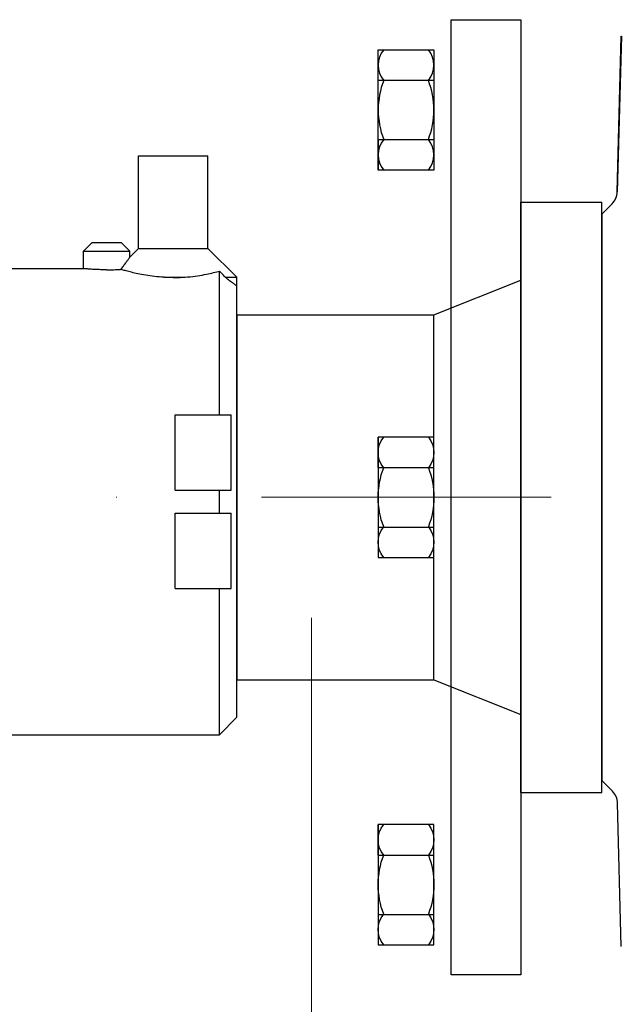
# Model space of a CAD drawing. Header units: centimetres. Extents: x 6548225 to 6568523, y 5576177 to 5581907.
# Tile 23 of 28: x 6566991 to 6567095, y 5580189 to 5580359. Entities that reach past the tile are written whole.
import ezdxf

# ---------------------------------------------------------------- set-up
doc = ezdxf.new("R2010")
doc.units = ezdxf.units.CM
doc.linetypes.add('DASHDOT', pattern=[1, 0.5, -0.25, 0, -0.25])
doc.linetypes.add('phl_thick', pattern=[0])
for name, color, linetype, lineweight in [('_opisy', 7, 'Continuous', 13), ('GRUNT', 7, 'Continuous', 13), ('HAWLE', 7, 'Continuous', 25), ('HAWLE OSIE SYMETRII', 5, 'DASHDOT', 9)]:
    doc.layers.add(name, color=color, linetype=linetype, lineweight=lineweight)
doc.layers.add('projection', color=7, linetype='Continuous')

# ---------------------------------------------------------------- blocks, each defined once
blk = doc.blocks.new('A$C085A3C0E')
at = {"layer": 'HAWLE'}
for p, q in [((-10.39, 0), (-10.39, 9.6)), ((-10.39, 9.6), (10.39, 9.6)), ((-5.14, 0), (-5.14, 9.6)), ((5.12, 0), (5.12, 9.6)), ((10.39, 9.6), (10.39, 0)), ((10.39, 0), (-10.39, 0)), ((5.12, 0), (10.39, 0))]:
    blk.add_line(p, q, dxfattribs=at)
for centre, radius, start, end in [((-7.75, 5.44), 4.16, 50.6539, 129.3461), ((0, -4.74), 14.34, 69.1032, 110.8968), ((7.75, 5.44), 4.16, 50.6539, 129.3461), ((-7.75, 4.16), 4.16, 230.6539, 309.3461), ((0, 14.34), 14.34, 249.1032, 290.8968), ((7.75, 4.16), 4.16, 230.6539, 309.3461)]:
    blk.add_arc(centre, radius, start, end, dxfattribs=at)

msp = doc.modelspace()

# ---------------------------------------------------------------- linework, layer by layer
for p, q in [((6567094.659, 5580328.974), (6567095.363, 5580355.854)), ((6567095.381, 5580355.836), (6567094.678, 5580328.991)), ((6567091.99, 5580325.129), (6567091.99, 5580227.281)), ((6567028.99, 5580307.705), (6567028.99, 5580244.705)), ((6567095.363, 5580198.605), (6567094.714, 5580223.381))]:
    msp.add_line(p, q)
at = {"ltscale": 0.000646}
msp.add_line((6567095.363, 5580355.854), (6567095.381, 5580355.836), dxfattribs=at)
at = {"ltscale": 0.000642}
msp.add_line((6567094.659, 5580328.974), (6567094.678, 5580328.991), dxfattribs=at)
at = {"ltscale": 0.063183}
msp.add_line((6567091.99, 5580325.129), (6567093.777, 5580326.916), dxfattribs=at)
at = {"ltscale": 0.001451}
for p, q in [((6567093.77, 5580326.908), (6567093.812, 5580326.948)), ((6567093.867, 5580225.406), (6567093.825, 5580225.446))]:
    msp.add_line(p, q, dxfattribs=at)
at = {"ltscale": 0.065132}
msp.add_line((6567091.99, 5580227.281), (6567093.832, 5580225.439), dxfattribs=at)
msp.add_lwpolyline([(6567077.99, 5580358.705), (6567077.99, 5580193.705), (6567065.99, 5580193.705), (6567065.99, 5580358.705)], close=True)
for centre, radius, start, end in [((6567091.625, 5580329.057), 3.036, 314.95074, 358.43404), ((6567091.708, 5580329.045), 2.97, 315.0945, 358.96534), ((6567091.68, 5580223.298), 3.036, 1.56512, 45.04886), ((6567091.68, 5580223.298), 3.035, 1.56434, 44.84806)]:
    msp.add_arc(centre, radius, start, end)
at = {"layer": '_opisy'}
msp.add_line((6567041.856, 5579478.471), (6567041.856, 5580255.389), dxfattribs=at)
at = {"layer": 'HAWLE OSIE SYMETRII', "ltscale": 100}
msp.add_line((6567583.742, 5580276.205), (6566571.042, 5580276.205), dxfattribs=at)
at = {"layer": 'projection', "color": 7, "linetype": 'phl_thick'}
for p, q in [((6567011.99, 5580335.205), (6567023.99, 5580335.205)), ((6567011.99, 5580319.205), (6567011.99, 5580335.205)), ((6567023.99, 5580319.205), (6567023.99, 5580335.205)), ((6567077.99, 5580225.205), (6567077.99, 5580327.205)), ((6567077.99, 5580327.205), (6567091.99, 5580327.205)), ((6567091.99, 5580225.205), (6567091.99, 5580327.205)), ((6567002.49, 5580318.705), (6567003.99, 5580320.205)), ((6567003.99, 5580320.205), (6567008.99, 5580320.205)), ((6567010.49, 5580318.705), (6567008.99, 5580320.205)), ((6567002.49, 5580318.705), (6567010.49, 5580318.705)), ((6567002.49, 5580315.705), (6567002.49, 5580318.705)), ((6567010.49, 5580317.705), (6567011.99, 5580319.205)), ((6567010.49, 5580317.705), (6567010.49, 5580318.705)), ((6567011.99, 5580319.205), (6567023.99, 5580319.205)), ((6567028.99, 5580314.205), (6567023.99, 5580319.205)), ((6567009.688, 5580316.561), (6567009.782, 5580316.688)), ((6567009.782, 5580316.688), (6567009.871, 5580316.809)), ((6567009.871, 5580316.809), (6567009.955, 5580316.925)), ((6567009.955, 5580316.925), (6567010.036, 5580317.038)), ((6567010.036, 5580317.038), (6567010.113, 5580317.147)), ((6567010.113, 5580317.147), (6567010.186, 5580317.252)), ((6567010.186, 5580317.252), (6567010.253, 5580317.35)), ((6567010.253, 5580317.35), (6567010.314, 5580317.439)), ((6567010.314, 5580317.439), (6567010.366, 5580317.517)), ((6567010.366, 5580317.517), (6567010.41, 5580317.583)), ((6567010.41, 5580317.583), (6567010.445, 5580317.636)), ((6567010.445, 5580317.636), (6567010.47, 5580317.674)), ((6567010.47, 5580317.674), (6567010.485, 5580317.697)), ((6567010.485, 5580317.697), (6567010.49, 5580317.705)), ((6566959.49, 5580315.705), (6567002.49, 5580315.705)), ((6567002.498, 5580315.704), (6567002.49, 5580315.705)), ((6567002.523, 5580315.701), (6567002.498, 5580315.704)), ((6567002.564, 5580315.697), (6567002.523, 5580315.701)), ((6567002.623, 5580315.692), (6567002.564, 5580315.697)), ((6567002.699, 5580315.684), (6567002.623, 5580315.692)), ((6567002.792, 5580315.676), (6567002.699, 5580315.684)), ((6567002.902, 5580315.666), (6567002.792, 5580315.676)), ((6567003.027, 5580315.655), (6567002.902, 5580315.666)), ((6567003.166, 5580315.643), (6567003.027, 5580315.655)), ((6567003.318, 5580315.631), (6567003.166, 5580315.643)), ((6567003.481, 5580315.618), (6567003.318, 5580315.631)), ((6567003.653, 5580315.606), (6567003.481, 5580315.618)), ((6567003.837, 5580315.593), (6567003.653, 5580315.606)), ((6567004.035, 5580315.581), (6567003.837, 5580315.593)), ((6567004.245, 5580315.568), (6567004.035, 5580315.581)), ((6567004.468, 5580315.556), (6567004.245, 5580315.568)), ((6567004.7, 5580315.545), (6567004.468, 5580315.556)), ((6567004.942, 5580315.535), (6567004.7, 5580315.545)), ((6567005.19, 5580315.527), (6567004.942, 5580315.535)), ((6567005.443, 5580315.519), (6567005.19, 5580315.527)), ((6567005.699, 5580315.513), (6567005.443, 5580315.519)), ((6567005.957, 5580315.509), (6567005.699, 5580315.513)), ((6567006.213, 5580315.506), (6567005.957, 5580315.509)), ((6567006.466, 5580315.505), (6567006.213, 5580315.506)), ((6567006.466, 5580315.505), (6567006.719, 5580315.506)), ((6567006.719, 5580315.506), (6567006.975, 5580315.508)), ((6567006.975, 5580315.508), (6567007.232, 5580315.512)), ((6567007.232, 5580315.512), (6567007.489, 5580315.518)), ((6567007.489, 5580315.518), (6567007.743, 5580315.525)), ((6567007.743, 5580315.525), (6567007.992, 5580315.534)), ((6567007.992, 5580315.534), (6567008.235, 5580315.543)), ((6567008.235, 5580315.543), (6567008.469, 5580315.554)), ((6567008.469, 5580315.554), (6567008.694, 5580315.566)), ((6567008.694, 5580315.566), (6567008.907, 5580315.578)), ((6567008.907, 5580315.578), (6567009.029, 5580315.725)), ((6567009.03, 5580315.542), (6567008.907, 5580315.578)), ((6567009.029, 5580315.725), (6567009.148, 5580315.871)), ((6567009.169, 5580315.501), (6567009.03, 5580315.542)), ((6567009.148, 5580315.871), (6567009.264, 5580316.015)), ((6567009.324, 5580315.456), (6567009.169, 5580315.501)), ((6567009.264, 5580316.015), (6567009.376, 5580316.157)), ((6567009.494, 5580315.408), (6567009.324, 5580315.456)), ((6567009.376, 5580316.157), (6567009.484, 5580316.295)), ((6567009.484, 5580316.295), (6567009.588, 5580316.43)), ((6567009.678, 5580315.357), (6567009.494, 5580315.408)), ((6567009.588, 5580316.43), (6567009.688, 5580316.561)), ((6567009.876, 5580315.302), (6567009.678, 5580315.357)), ((6567010.087, 5580315.246), (6567009.876, 5580315.302)), ((6567010.311, 5580315.187), (6567010.087, 5580315.246)), ((6567010.546, 5580315.128), (6567010.311, 5580315.187)), ((6567010.791, 5580315.067), (6567010.546, 5580315.128)), ((6567011.045, 5580315.006), (6567010.791, 5580315.067)), ((6567011.313, 5580314.943), (6567011.045, 5580315.006)), ((6567011.597, 5580314.88), (6567011.313, 5580314.943)), ((6567011.896, 5580314.815), (6567011.597, 5580314.88)), ((6567024.05, 5580314.808), (6567024.374, 5580314.878)), ((6567024.374, 5580314.878), (6567024.681, 5580314.946)), ((6567024.681, 5580314.946), (6567024.969, 5580315.014)), ((6567024.969, 5580315.014), (6567025.242, 5580315.08)), ((6567025.242, 5580315.08), (6567025.504, 5580315.145)), ((6567025.504, 5580315.145), (6567025.754, 5580315.209)), ((6567025.754, 5580315.209), (6567025.99, 5580315.272)), ((6567026.152, 5580315.096), (6567025.99, 5580315.272)), ((6567025.99, 5580290.455), (6567025.99, 5580315.272)), ((6567026.316, 5580314.92), (6567026.152, 5580315.096)), ((6567026.479, 5580314.742), (6567026.316, 5580314.92)), ((6567012.21, 5580314.751), (6567011.896, 5580314.815)), ((6567012.538, 5580314.687), (6567012.21, 5580314.751)), ((6567012.88, 5580314.624), (6567012.538, 5580314.687)), ((6567013.235, 5580314.563), (6567012.88, 5580314.624)), ((6567013.601, 5580314.504), (6567013.235, 5580314.563)), ((6567013.978, 5580314.448), (6567013.601, 5580314.504)), ((6567014.364, 5580314.395), (6567013.978, 5580314.448)), ((6567014.76, 5580314.347), (6567014.364, 5580314.395)), ((6567015.164, 5580314.303), (6567014.76, 5580314.347)), ((6567015.574, 5580314.265), (6567015.164, 5580314.303)), ((6567015.99, 5580314.232), (6567015.574, 5580314.265)), ((6567016.409, 5580314.205), (6567015.99, 5580314.232)), ((6567016.806, 5580314.191), (6567016.409, 5580314.205)), ((6567016.409, 5580314.205), (6567019.571, 5580314.205)), ((6567017.202, 5580314.18), (6567016.806, 5580314.191)), ((6567017.597, 5580314.174), (6567017.202, 5580314.18)), ((6567017.99, 5580314.172), (6567017.597, 5580314.174)), ((6567017.99, 5580314.172), (6567018.383, 5580314.174)), ((6567018.383, 5580314.174), (6567018.779, 5580314.18)), ((6567018.779, 5580314.18), (6567019.175, 5580314.191)), ((6567019.175, 5580314.191), (6567019.571, 5580314.205)), ((6567019.571, 5580314.205), (6567020.024, 5580314.234)), ((6567020.024, 5580314.234), (6567020.473, 5580314.271)), ((6567020.473, 5580314.271), (6567020.915, 5580314.313)), ((6567020.915, 5580314.313), (6567021.349, 5580314.362)), ((6567021.349, 5580314.362), (6567021.773, 5580314.416)), ((6567021.773, 5580314.416), (6567022.186, 5580314.474)), ((6567022.186, 5580314.474), (6567022.588, 5580314.537)), ((6567022.588, 5580314.537), (6567022.976, 5580314.602)), ((6567022.976, 5580314.602), (6567023.35, 5580314.669)), ((6567023.35, 5580314.669), (6567023.708, 5580314.738)), ((6567023.708, 5580314.738), (6567024.05, 5580314.808)), ((6567026.644, 5580314.564), (6567026.479, 5580314.742)), ((6567026.809, 5580314.385), (6567026.644, 5580314.564)), ((6567026.974, 5580314.205), (6567026.809, 5580314.385)), ((6567027.176, 5580314.048), (6567026.974, 5580314.205)), ((6567026.974, 5580314.205), (6567028.99, 5580314.205)), ((6567027.37, 5580313.898), (6567027.176, 5580314.048)), ((6567027.556, 5580313.756), (6567027.37, 5580313.898)), ((6567027.733, 5580313.622), (6567027.556, 5580313.756)), ((6567027.9, 5580313.496), (6567027.733, 5580313.622)), ((6567028.057, 5580313.379), (6567027.9, 5580313.496)), ((6567028.203, 5580313.272), (6567028.057, 5580313.379)), ((6567028.338, 5580313.173), (6567028.203, 5580313.272)), ((6567028.461, 5580313.083), (6567028.338, 5580313.173)), ((6567028.99, 5580238.205), (6567028.99, 5580314.205)), ((6567062.99, 5580307.705), (6567077.99, 5580313.705)), ((6567028.571, 5580313.003), (6567028.461, 5580313.083)), ((6567028.669, 5580312.933), (6567028.571, 5580313.003)), ((6567028.755, 5580312.872), (6567028.669, 5580312.933)), ((6567028.827, 5580312.82), (6567028.755, 5580312.872)), ((6567028.886, 5580312.778), (6567028.827, 5580312.82)), ((6567028.932, 5580312.746), (6567028.886, 5580312.778)), ((6567028.964, 5580312.723), (6567028.932, 5580312.746)), ((6567028.984, 5580312.709), (6567028.964, 5580312.723)), ((6567028.99, 5580312.705), (6567028.984, 5580312.709)), ((6567028.99, 5580244.705), (6567028.99, 5580307.705)), ((6567028.99, 5580307.705), (6567062.99, 5580307.705)), ((6567028.99, 5580244.705), (6567028.99, 5580307.705)), ((6567028.99, 5580244.705), (6567028.99, 5580307.705)), ((6567062.99, 5580244.705), (6567062.99, 5580307.705)), ((6567018.32, 5580290.455), (6567027.99, 5580290.455)), ((6567018.32, 5580277.455), (6567018.32, 5580290.455)), ((6567027.99, 5580277.455), (6567027.99, 5580290.455)), ((6567018.32, 5580277.455), (6567027.99, 5580277.455)), ((6567025.99, 5580273.455), (6567025.99, 5580277.455)), ((6567018.32, 5580273.455), (6567027.99, 5580273.455)), ((6567018.32, 5580260.455), (6567018.32, 5580273.455)), ((6567027.99, 5580260.455), (6567027.99, 5580273.455)), ((6567018.32, 5580260.455), (6567027.99, 5580260.455)), ((6567021.811, 5580260.455), (6567021.811, 5580260.455)), ((6567021.811, 5580260.455), (6567021.811, 5580260.455)), ((6567021.811, 5580260.455), (6567021.811, 5580260.455)), ((6567021.811, 5580260.455), (6567021.811, 5580260.455)), ((6567021.811, 5580260.455), (6567021.811, 5580260.455)), ((6567025.99, 5580235.205), (6567025.99, 5580260.455)), ((6567028.99, 5580244.705), (6567062.99, 5580244.705)), ((6567062.99, 5580244.705), (6567077.99, 5580238.705)), ((6567025.99, 5580235.205), (6567028.99, 5580238.205)), ((6566935.99, 5580235.205), (6567025.99, 5580235.205)), ((6567077.99, 5580225.205), (6567091.99, 5580225.205))]:
    msp.add_line(p, q, dxfattribs=at)

# ---------------------------------------------------------------- block references
at = {"layer": 'GRUNT', "rotation": 270.0000000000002}
msp.add_blockref('A$C085A3C0E', (6567053.39, 5580343.111), dxfattribs=at)
at = {"layer": 'GRUNT', "xscale": -1, "rotation": 269.9999999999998}
for p in [(6567053.39, 5580276.205), (6567053.39, 5580209.298)]:
    msp.add_blockref('A$C085A3C0E', p, dxfattribs=at)

doc.saveas('drawing.dxf')
